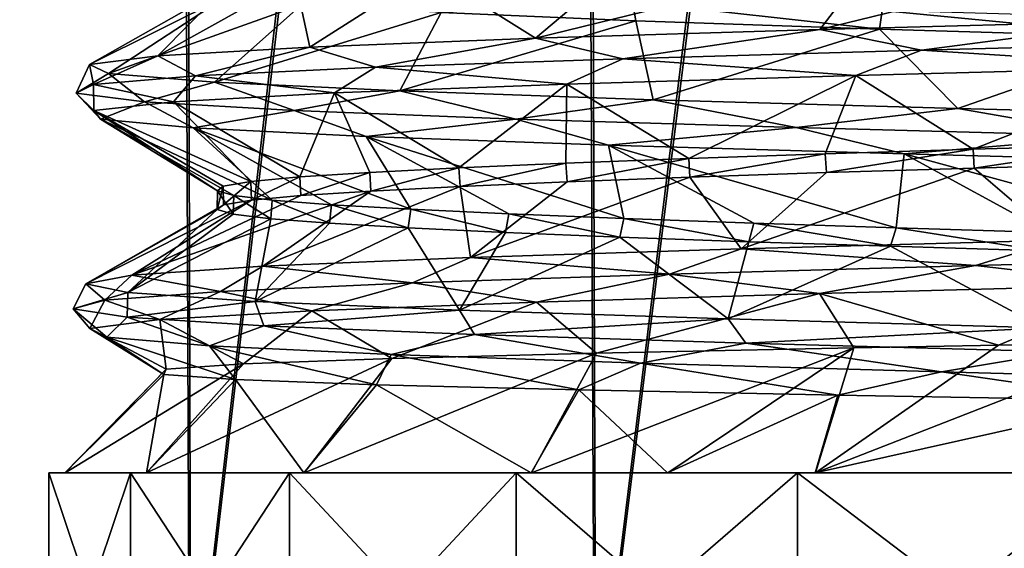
# Model space of a CAD drawing. Header units: millimetres. Extents: x -198 to 325, y 0 to 239.
# Tile 221 of 256: x 141.13 to 147.21, y 64.04 to 67.29. Entities that reach past the tile are written whole.
import ezdxf

# ---------------------------------------------------------------- set-up
doc = ezdxf.new("R2010")
doc.units = ezdxf.units.MM
doc.header["$LTSCALE"] = 65.185185
for name, color, linetype in [('656', 7, 'CONTINUOUS'), ('667', 7, 'CONTINUOUS'), ('670', 7, 'CONTINUOUS'), ('672', 7, 'CONTINUOUS'), ('676', 7, 'CONTINUOUS'), ('700', 7, 'CONTINUOUS'), ('701', 7, 'CONTINUOUS'), ('702', 7, 'CONTINUOUS')]:
    doc.layers.add(name, color=color, linetype=linetype)

msp = doc.modelspace()

# ---------------------------------------------------------------- linework, layer by layer
at = {"layer": '656', "color": 7, "linetype": 'CONTINUOUS', "true_color": 0xe0f2ff}
for points in [[(139.8884, 83.5, 11.0795), (139.944, 62.7, 11.13), (142.0988, 83.5, 12.7503), (139.8884, 83.5, 11.0795)], [(142.1342, 83.5, -12.7722), (139.9515, 62.7, -11.1367), (139.9192, 83.5, -11.1075), (142.1342, 83.5, -12.7722)], [(139.944, 62.7, 11.13), (142.1813, 62.7, 12.8011), (142.0988, 83.5, 12.7503), (139.944, 62.7, 11.13)], [(142.1899, 62.7, -12.8063), (139.9515, 62.7, -11.1367), (142.1342, 83.5, -12.7722), (142.1899, 62.7, -12.8063)], [(142.0988, 83.5, 12.7503), (142.1813, 62.7, 12.8011), (144.5788, 83.5, 13.9861), (142.0988, 83.5, 12.7503)], [(144.6176, 83.5, -14.0011), (142.1899, 62.7, -12.8063), (142.1342, 83.5, -12.7722), (144.6176, 83.5, -14.0011)], [(142.1813, 62.7, 12.8011), (144.68, 62.7001, 14.0249), (144.5788, 83.5, 13.9861), (142.1813, 62.7, 12.8011)], [(144.6878, 62.7001, -14.0279), (142.1899, 62.7, -12.8063), (144.6176, 83.5, -14.0011), (144.6878, 62.7001, -14.0279)], [(144.5788, 83.5, 13.9861), (144.68, 62.7001, 14.0249), (147.2438, 83.5, 14.7446), (144.5788, 83.5, 13.9861)], [(147.2846, 83.5, -14.7522), (144.6878, 62.7001, -14.0279), (144.6176, 83.5, -14.0011), (147.2846, 83.5, -14.7522)], [(144.68, 62.7001, 14.0249), (147.3255, 62.7004, 14.7596), (147.2438, 83.5, 14.7446), (144.68, 62.7001, 14.0249)], [(147.3302, 62.7003, -14.7605), (144.6878, 62.7001, -14.0279), (147.2846, 83.5, -14.7522), (147.3302, 62.7003, -14.7605)]]:
    msp.add_3dface(points, dxfattribs=at)
at = {"layer": '667', "color": 7, "linetype": 'CONTINUOUS', "true_color": 0xe0f2ff}
for points in [[(144.9341, 67.2866, -5.7323), (144.9144, 67.403, -5.7149), (143.7348, 67.3368, -4.3897), (144.9341, 67.2866, -5.7323)], [(146.4536, 67.3508, -6.7783), (144.9144, 67.403, -5.7149), (146.4378, 67.2357, -6.77), (146.4536, 67.3508, -6.7783)], [(146.4378, 67.2357, -6.77), (144.9144, 67.403, -5.7149), (144.9341, 67.2866, -5.7323), (146.4378, 67.2357, -6.77)], [(148.1765, 67.1838, -7.4295), (146.4536, 67.3508, -6.7783), (146.4378, 67.2357, -6.77), (148.1765, 67.1838, -7.4295)], [(148.1739, 67.2995, -7.4289), (146.4536, 67.3508, -6.7783), (148.1765, 67.1838, -7.4295), (148.1739, 67.2995, -7.4289)], [(146.1032, 66.466, 6.5831), (147.0151, 66.4944, 7.0436), (146.1099, 66.3506, 6.5871), (146.1032, 66.466, 6.5831)], [(146.1099, 66.3506, 6.5871), (147.0151, 66.4944, 7.0436), (147.0204, 66.379, 7.0459), (146.1099, 66.3506, 6.5871)], [(147.0151, 66.4944, 7.0436), (147.9802, 66.5229, 7.3785), (147.0204, 66.379, 7.0459), (147.0151, 66.4944, 7.0436)], [(147.0204, 66.379, 7.0459), (147.9802, 66.5229, 7.3785), (147.9838, 66.4074, 7.3795), (147.0204, 66.379, 7.0459)], [(144.5029, 66.4091, 5.3202), (145.2607, 66.4376, 6.0052), (144.5113, 66.2938, 5.3289), (144.5029, 66.4091, 5.3202)], [(144.5113, 66.2938, 5.3289), (145.2607, 66.4376, 6.0052), (145.2685, 66.3222, 6.0113), (144.5113, 66.2938, 5.3289)], [(145.2607, 66.4376, 6.0052), (146.1032, 66.466, 6.5831), (145.2685, 66.3222, 6.0113), (145.2607, 66.4376, 6.0052)], [(145.2685, 66.3222, 6.0113), (146.1032, 66.466, 6.5831), (146.1099, 66.3506, 6.5871), (145.2685, 66.3222, 6.0113)], [(143.2932, 66.3523, 3.6799), (143.8431, 66.3807, 4.5404), (143.3011, 66.2371, 3.6942), (143.2932, 66.3523, 3.6799)], [(143.3011, 66.2371, 3.6942), (143.8431, 66.3807, 4.5404), (143.8516, 66.2655, 4.5519), (143.3011, 66.2371, 3.6942)], [(143.8431, 66.3807, 4.5404), (144.5029, 66.4091, 5.3202), (143.8516, 66.2655, 4.5519), (143.8431, 66.3807, 4.5404)], [(143.8516, 66.2655, 4.5519), (144.5029, 66.4091, 5.3202), (144.5113, 66.2938, 5.3289), (143.8516, 66.2655, 4.5519)], [(142.5596, 66.2954, 1.7787), (142.8628, 66.3238, 2.7538), (142.5643, 66.1803, 1.7981), (142.5596, 66.2954, 1.7787)], [(142.5643, 66.1803, 1.7981), (142.8628, 66.3238, 2.7538), (142.8694, 66.2087, 2.7708), (142.5643, 66.1803, 1.7981)], [(142.8628, 66.3238, 2.7538), (143.2932, 66.3523, 3.6799), (142.8694, 66.2087, 2.7708), (142.8628, 66.3238, 2.7538)], [(142.8694, 66.2087, 2.7708), (143.2932, 66.3523, 3.6799), (143.3011, 66.2371, 3.6942), (142.8694, 66.2087, 2.7708)], [(142.3541, 66.2386, -0.2492), (142.389, 66.267, 0.7716), (142.3533, 66.1236, -0.2257), (142.3541, 66.2386, -0.2492)], [(142.3533, 66.1236, -0.2257), (142.389, 66.267, 0.7716), (142.3912, 66.152, 0.7932), (142.3533, 66.1236, -0.2257)], [(142.389, 66.267, 0.7716), (142.5596, 66.2954, 1.7787), (142.3912, 66.152, 0.7932), (142.389, 66.267, 0.7716)], [(142.3912, 66.152, 0.7932), (142.5596, 66.2954, 1.7787), (142.5643, 66.1803, 1.7981), (142.3912, 66.152, 0.7932)], [(142.4513, 66.0952, -1.2406), (142.3541, 66.2386, -0.2492), (142.3533, 66.1236, -0.2257), (142.4513, 66.0952, -1.2406)], [(142.4554, 66.2101, -1.2657), (142.3541, 66.2386, -0.2492), (142.4513, 66.0952, -1.2406), (142.4554, 66.2101, -1.2657)], [(142.6833, 66.0668, -2.2334), (142.4554, 66.2101, -1.2657), (142.4513, 66.0952, -1.2406), (142.6833, 66.0668, -2.2334)], [(142.6913, 66.1817, -2.2596), (142.4554, 66.2101, -1.2657), (142.6833, 66.0668, -2.2334), (142.6913, 66.1817, -2.2596)], [(143.0452, 66.0384, -3.1864), (142.6913, 66.1817, -2.2596), (142.6833, 66.0668, -2.2334), (143.0452, 66.0384, -3.1864)], [(143.0575, 66.1532, -3.2131), (142.6913, 66.1817, -2.2596), (143.0452, 66.0384, -3.1864), (143.0575, 66.1532, -3.2131)], [(143.5305, 66.0101, -4.0827), (143.0575, 66.1532, -3.2131), (143.0452, 66.0384, -3.1864), (143.5305, 66.0101, -4.0827)], [(143.5474, 66.1248, -4.1093), (143.0575, 66.1532, -3.2131), (143.5305, 66.0101, -4.0827), (143.5474, 66.1248, -4.1093)], [(144.1307, 65.9817, -4.9065), (143.5474, 66.1248, -4.1093), (143.5305, 66.0101, -4.0827), (144.1307, 65.9817, -4.9065)], [(144.1522, 66.0964, -4.9322), (143.5474, 66.1248, -4.1093), (144.1307, 65.9817, -4.9065), (144.1522, 66.0964, -4.9322)], [(144.8351, 65.9533, -5.6433), (144.1522, 66.0964, -4.9322), (144.1307, 65.9817, -4.9065), (144.8351, 65.9533, -5.6433)], [(144.8613, 66.068, -5.6671), (144.1522, 66.0964, -4.9322), (144.8351, 65.9533, -5.6433), (144.8613, 66.068, -5.6671)], [(145.6312, 65.9249, -6.2798), (144.8613, 66.068, -5.6671), (144.8351, 65.9533, -5.6433), (145.6312, 65.9249, -6.2798)], [(145.662, 66.0395, -6.3011), (144.8613, 66.068, -5.6671), (145.6312, 65.9249, -6.2798), (145.662, 66.0395, -6.3011)], [(146.5048, 65.8966, -6.8049), (145.662, 66.0395, -6.3011), (145.6312, 65.9249, -6.2798), (146.5048, 65.8966, -6.8049)], [(146.5401, 66.0111, -6.8229), (145.662, 66.0395, -6.3011), (146.5048, 65.8966, -6.8049), (146.5401, 66.0111, -6.8229)], [(147.4406, 65.8682, -7.2091), (146.5401, 66.0111, -6.8229), (146.5048, 65.8966, -6.8049), (147.4406, 65.8682, -7.2091)], [(147.4799, 65.9827, -7.223), (146.5401, 66.0111, -6.8229), (147.4406, 65.8682, -7.2091), (147.4799, 65.9827, -7.223)]]:
    msp.add_3dface(points, dxfattribs=at)
at = {"layer": '670', "color": 7, "linetype": 'CONTINUOUS', "true_color": 0xe0f2ff}
for points in [[(141.3147, 64.5, -1.0541), (141.8189, 64.5, -3.1011), (141.4139, 64.5, -1.0489), (141.3147, 64.5, -1.0541)], [(141.3147, 64.5, 1.0541), (141.3147, 64.5, -1.0541), (141.4139, 64.5, -1.0489), (141.3147, 64.5, 1.0541)], [(141.8189, 64.5, 3.1011), (141.3147, 64.5, 1.0541), (141.4141, 64.5, 1.0507), (141.8189, 64.5, 3.1011)], [(141.4141, 64.5, 1.0507), (141.3147, 64.5, 1.0541), (141.4139, 64.5, -1.0489), (141.4141, 64.5, 1.0507)], [(141.4139, 64.5, -1.0489), (141.8189, 64.5, -3.1011), (141.916, 64.5, -3.0774), (141.4139, 64.5, -1.0489)], [(141.9166, 64.5, 3.079), (141.8189, 64.5, 3.1011), (141.4141, 64.5, 1.0507), (141.9166, 64.5, 3.079)], [(141.8189, 64.5, -3.1011), (142.7982, 64.5, -4.9684), (141.916, 64.5, -3.0774), (141.8189, 64.5, -3.1011)], [(142.7982, 64.5, 4.9684), (141.8189, 64.5, 3.1011), (141.9166, 64.5, 3.079), (142.7982, 64.5, 4.9684)], [(141.916, 64.5, -3.0774), (142.7982, 64.5, -4.9684), (142.8877, 64.5, -4.9233), (141.916, 64.5, -3.0774)], [(142.8888, 64.5, 4.9249), (142.7982, 64.5, 4.9684), (141.9166, 64.5, 3.079), (142.8888, 64.5, 4.9249)], [(142.7982, 64.5, -4.9684), (144.1961, 64.5, -6.5474), (142.8877, 64.5, -4.9233), (142.7982, 64.5, -4.9684)], [(144.1961, 64.5, 6.5474), (142.7982, 64.5, 4.9684), (142.8888, 64.5, 4.9249), (144.1961, 64.5, 6.5474)], [(142.8877, 64.5, -4.9233), (144.1961, 64.5, -6.5474), (144.2898, 64.5, -6.4973), (142.8877, 64.5, -4.9233)], [(144.2916, 64.5, 6.499), (144.1961, 64.5, 6.5474), (142.8888, 64.5, 4.9249), (144.2916, 64.5, 6.499)], [(144.1961, 64.5, -6.5474), (145.9317, 64.5, -7.7464), (145.1304, 64.5, -7.1471), (144.1961, 64.5, -6.5474)], [(144.2898, 64.5, -6.4973), (144.1961, 64.5, -6.5474), (145.1304, 64.5, -7.1471), (144.2898, 64.5, -6.4973)], [(145.9317, 64.5, 7.7464), (144.1961, 64.5, 6.5474), (145.1325, 64.5, 7.1485), (145.9317, 64.5, 7.7464)], [(145.1325, 64.5, 7.1485), (144.1961, 64.5, 6.5474), (144.2916, 64.5, 6.499), (145.1325, 64.5, 7.1485)], [(145.1304, 64.5, -7.1471), (145.9317, 64.5, -7.7464), (146.0407, 64.5, -7.6906), (145.1304, 64.5, -7.1471)], [(146.0429, 64.5, 7.6918), (145.9317, 64.5, 7.7464), (145.1325, 64.5, 7.1485), (146.0429, 64.5, 7.6918)], [(145.9317, 64.5, -7.7464), (147.9041, 64.5, -8.4952), (146.0407, 64.5, -7.6906), (145.9317, 64.5, -7.7464)], [(147.9041, 64.5, 8.4952), (145.9317, 64.5, 7.7464), (146.0429, 64.5, 7.6918), (147.9041, 64.5, 8.4952)], [(146.0407, 64.5, -7.6906), (147.9041, 64.5, -8.4952), (148.0008, 64.5, -8.4153), (146.0407, 64.5, -7.6906)], [(148.0022, 64.5, 8.4156), (147.9041, 64.5, 8.4952), (146.0429, 64.5, 7.6918), (148.0022, 64.5, 8.4156)]]:
    msp.add_3dface(points, dxfattribs=at)
at = {"layer": '672', "color": 7, "linetype": 'CONTINUOUS', "true_color": 0xe0f2ff}
for points in [[(141.3147, 64.5, -1.0541), (141.3147, 64.5, 1.0541), (141.3138, 63, -1.0547), (141.3147, 64.5, -1.0541)], [(141.8186, 63, -3.1028), (141.3147, 64.5, -1.0541), (141.3138, 63, -1.0547), (141.8186, 63, -3.1028)], [(141.3147, 64.5, 1.0541), (141.8189, 64.5, 3.1011), (141.3138, 63, 1.0547), (141.3147, 64.5, 1.0541)], [(141.3138, 63, -1.0547), (141.3147, 64.5, 1.0541), (141.3138, 63, 1.0547), (141.3138, 63, -1.0547)], [(141.3138, 63, 1.0547), (141.8189, 64.5, 3.1011), (141.8186, 63, 3.1028), (141.3138, 63, 1.0547)], [(141.8189, 64.5, -3.1011), (141.3147, 64.5, -1.0541), (141.8186, 63, -3.1028), (141.8189, 64.5, -3.1011)], [(142.7989, 63, -4.9706), (141.8189, 64.5, -3.1011), (141.8186, 63, -3.1028), (142.7989, 63, -4.9706)], [(141.8189, 64.5, 3.1011), (142.7982, 64.5, 4.9684), (141.8186, 63, 3.1028), (141.8189, 64.5, 3.1011)], [(141.8186, 63, 3.1028), (142.7982, 64.5, 4.9684), (142.7989, 63, 4.9706), (141.8186, 63, 3.1028)], [(142.7982, 64.5, -4.9684), (141.8189, 64.5, -3.1011), (142.7989, 63, -4.9706), (142.7982, 64.5, -4.9684)], [(144.1961, 64.5, -6.5474), (142.7982, 64.5, -4.9684), (144.1977, 63, -6.5495), (144.1961, 64.5, -6.5474)], [(144.1977, 63, -6.5495), (142.7982, 64.5, -4.9684), (142.7989, 63, -4.9706), (144.1977, 63, -6.5495)], [(142.7982, 64.5, 4.9684), (144.1961, 64.5, 6.5474), (142.7989, 63, 4.9706), (142.7982, 64.5, 4.9684)], [(142.7989, 63, 4.9706), (144.1961, 64.5, 6.5474), (144.1977, 63, 6.5495), (142.7989, 63, 4.9706)], [(145.9317, 64.5, -7.7464), (144.1961, 64.5, -6.5474), (145.9337, 63, -7.7477), (145.9317, 64.5, -7.7464)], [(145.9337, 63, -7.7477), (144.1961, 64.5, -6.5474), (144.1977, 63, -6.5495), (145.9337, 63, -7.7477)], [(144.1961, 64.5, 6.5474), (145.9317, 64.5, 7.7464), (144.1977, 63, 6.5495), (144.1961, 64.5, 6.5474)], [(144.1977, 63, 6.5495), (145.9317, 64.5, 7.7464), (145.9337, 63, 7.7477), (144.1977, 63, 6.5495)], [(147.9041, 64.5, -8.4952), (145.9317, 64.5, -7.7464), (147.906, 63, -8.4957), (147.9041, 64.5, -8.4952)], [(147.906, 63, -8.4957), (145.9317, 64.5, -7.7464), (145.9337, 63, -7.7477), (147.906, 63, -8.4957)], [(145.9317, 64.5, 7.7464), (147.9041, 64.5, 8.4952), (145.9337, 63, 7.7477), (145.9317, 64.5, 7.7464)], [(145.9337, 63, 7.7477), (147.9041, 64.5, 8.4952), (147.906, 63, 8.4957), (145.9337, 63, 7.7477)]]:
    msp.add_3dface(points, dxfattribs=at)
at = {"layer": '676', "color": 7, "linetype": 'CONTINUOUS', "true_color": 0xe0f2ff}
for points in [[(148.0022, 64.5, 8.4156), (146.0429, 64.5, 7.6918), (148.1023, 65.3037, 7.6128), (148.0022, 64.5, 8.4156)], [(148.1023, 65.3037, 7.6128), (146.0429, 64.5, 7.6918), (147.1704, 65.287, 7.3356), (148.1023, 65.3037, 7.6128)], [(147.1704, 65.287, 7.3356), (146.0429, 64.5, 7.6918), (146.2786, 65.2703, 6.9449), (147.1704, 65.287, 7.3356)], [(144.2916, 64.5, 6.499), (142.8888, 64.5, 4.9249), (144.6916, 65.2375, 5.8669), (144.2916, 64.5, 6.499)], [(144.6916, 65.2375, 5.8669), (142.8888, 64.5, 4.9249), (143.4294, 65.2053, 4.465), (144.6916, 65.2375, 5.8669)], [(145.1325, 64.5, 7.1485), (144.2916, 64.5, 6.499), (146.2786, 65.2703, 6.9449), (145.1325, 64.5, 7.1485)], [(146.2786, 65.2703, 6.9449), (144.2916, 64.5, 6.499), (144.6916, 65.2375, 5.8669), (146.2786, 65.2703, 6.9449)], [(146.0429, 64.5, 7.6918), (145.1325, 64.5, 7.1485), (146.2786, 65.2703, 6.9449), (146.0429, 64.5, 7.6918)], [(141.9166, 64.5, 3.079), (141.4141, 64.5, 1.0507), (142.5157, 65.1725, 2.7601), (141.9166, 64.5, 3.079)], [(142.5157, 65.1725, 2.7601), (141.4141, 64.5, 1.0507), (142.0385, 65.1396, 0.8787), (142.5157, 65.1725, 2.7601)], [(142.8888, 64.5, 4.9249), (141.9166, 64.5, 3.079), (143.4294, 65.2053, 4.465), (142.8888, 64.5, 4.9249)], [(143.4294, 65.2053, 4.465), (141.9166, 64.5, 3.079), (142.5157, 65.1725, 2.7601), (143.4294, 65.2053, 4.465)], [(141.4141, 64.5, 1.0507), (141.4139, 64.5, -1.0489), (142.0385, 65.1396, 0.8787), (141.4141, 64.5, 1.0507)], [(142.0385, 65.1396, 0.8787), (141.4139, 64.5, -1.0489), (142.0244, 65.1074, -1.0312), (142.0385, 65.1396, 0.8787)], [(141.4139, 64.5, -1.0489), (141.916, 64.5, -3.0774), (142.0244, 65.1074, -1.0312), (141.4139, 64.5, -1.0489)], [(142.0244, 65.1074, -1.0312), (141.916, 64.5, -3.0774), (142.4666, 65.0751, -2.9055), (142.0244, 65.1074, -1.0312)], [(141.916, 64.5, -3.0774), (142.8877, 64.5, -4.9233), (142.4666, 65.0751, -2.9055), (141.916, 64.5, -3.0774)], [(142.4666, 65.0751, -2.9055), (142.8877, 64.5, -4.9233), (143.3349, 65.0431, -4.614), (142.4666, 65.0751, -2.9055)], [(142.8877, 64.5, -4.9233), (144.2898, 64.5, -6.4973), (143.3349, 65.0431, -4.614), (142.8877, 64.5, -4.9233)], [(143.3349, 65.0431, -4.614), (144.2898, 64.5, -6.4973), (144.5832, 65.0111, -6.0738), (143.3349, 65.0431, -4.614)], [(144.2898, 64.5, -6.4973), (145.1304, 64.5, -7.1471), (144.5832, 65.0111, -6.0738), (144.2898, 64.5, -6.4973)], [(144.5832, 65.0111, -6.0738), (145.1304, 64.5, -7.1471), (146.1803, 64.9785, -7.2232), (144.5832, 65.0111, -6.0738)], [(145.1304, 64.5, -7.1471), (146.0407, 64.5, -7.6906), (146.1803, 64.9785, -7.2232), (145.1304, 64.5, -7.1471)], [(146.1803, 64.9785, -7.2232), (146.0407, 64.5, -7.6906), (148.0397, 64.9454, -7.9664), (146.1803, 64.9785, -7.2232)], [(146.0407, 64.5, -7.6906), (148.0008, 64.5, -8.4153), (148.0397, 64.9454, -7.9664), (146.0407, 64.5, -7.6906)]]:
    msp.add_3dface(points, dxfattribs=at)
at = {"layer": '700', "color": 7, "linetype": 'CONTINUOUS', "true_color": 0xe0f2ff}
for points in [[(146.4242, 67.6976, 6.7628), (148.1878, 67.7502, 7.4323), (146.0703, 67.2323, 7.4886), (146.4242, 67.6976, 6.7628)], [(146.0703, 67.2323, 7.4886), (148.1878, 67.7502, 7.4323), (148.0778, 67.2864, 8.2357), (146.0703, 67.2323, 7.4886)], [(144.8697, 67.6447, 5.6748), (146.4242, 67.6976, 6.7628), (144.3149, 67.1783, 6.2611), (144.8697, 67.6447, 5.6748)], [(144.3149, 67.1783, 6.2611), (146.4242, 67.6976, 6.7628), (146.0703, 67.2323, 7.4886), (144.3149, 67.1783, 6.2611)], [(142.8326, 67.5428, 2.6742), (143.6574, 67.5931, 4.2771), (142.9242, 67.1242, 4.6319), (142.8326, 67.5428, 2.6742)], [(142.9242, 67.1242, 4.6319), (143.6574, 67.5931, 4.2771), (144.3149, 67.1783, 6.2611), (142.9242, 67.1242, 4.6319)], [(143.6574, 67.5931, 4.2771), (144.8697, 67.6447, 5.6748), (144.3149, 67.1783, 6.2611), (143.6574, 67.5931, 4.2771)], [(142.4027, 67.4918, 0.8963), (142.8326, 67.5428, 2.6742), (141.9874, 67.0702, 2.7055), (142.4027, 67.4918, 0.8963)], [(141.9874, 67.0702, 2.7055), (142.8326, 67.5428, 2.6742), (142.9242, 67.1242, 4.6319), (141.9874, 67.0702, 2.7055)], [(142.4127, 67.4396, -0.9772), (142.4027, 67.4918, 0.8963), (141.5647, 67.0162, 0.6056), (142.4127, 67.4396, -0.9772)], [(141.5647, 67.0162, 0.6056), (142.4027, 67.4918, 0.8963), (141.9874, 67.0702, 2.7055), (141.5647, 67.0162, 0.6056)], [(141.6831, 66.9621, -1.5332), (142.4127, 67.4396, -0.9772), (141.5647, 67.0162, 0.6056), (141.6831, 66.9621, -1.5332)], [(142.8748, 67.3876, -2.7845), (142.4127, 67.4396, -0.9772), (141.6831, 66.9621, -1.5332), (142.8748, 67.3876, -2.7845)], [(142.3351, 66.9081, -3.5736), (142.8748, 67.3876, -2.7845), (141.6831, 66.9621, -1.5332), (142.3351, 66.9081, -3.5736)], [(143.7348, 67.3368, -4.3897), (142.8748, 67.3876, -2.7845), (142.3351, 66.9081, -3.5736), (143.7348, 67.3368, -4.3897)], [(143.4788, 66.854, -5.3847), (143.7348, 67.3368, -4.3897), (142.3351, 66.9081, -3.5736), (143.4788, 66.854, -5.3847)], [(144.9341, 67.2866, -5.7323), (143.7348, 67.3368, -4.3897), (143.4788, 66.854, -5.3847), (144.9341, 67.2866, -5.7323)], [(145.0408, 66.8, -6.8504), (144.9341, 67.2866, -5.7323), (143.4788, 66.854, -5.3847), (145.0408, 66.8, -6.8504)], [(146.4378, 67.2357, -6.77), (144.9341, 67.2866, -5.7323), (145.0408, 66.8, -6.8504), (146.4378, 67.2357, -6.77)], [(146.921, 66.7459, -7.8767), (146.4378, 67.2357, -6.77), (145.0408, 66.8, -6.8504), (146.921, 66.7459, -7.8767)], [(148.1765, 67.1838, -7.4295), (146.4378, 67.2357, -6.77), (146.921, 66.7459, -7.8767), (148.1765, 67.1838, -7.4295)], [(148.9988, 66.6919, -8.3976), (148.1765, 67.1838, -7.4295), (146.921, 66.7459, -7.8767), (148.9988, 66.6919, -8.3976)], [(146.1099, 66.3506, 6.5871), (147.0204, 66.379, 7.0459), (145.5851, 65.8813, 7.2132), (146.1099, 66.3506, 6.5871)], [(145.5851, 65.8813, 7.2132), (147.0204, 66.379, 7.0459), (147.539, 65.9353, 8.091), (145.5851, 65.8813, 7.2132)], [(147.0204, 66.379, 7.0459), (147.9838, 66.4074, 7.3795), (147.539, 65.9353, 8.091), (147.0204, 66.379, 7.0459)], [(144.5113, 66.2938, 5.3289), (145.2685, 66.3222, 6.0113), (143.9144, 65.8272, 5.8726), (144.5113, 66.2938, 5.3289)], [(143.9144, 65.8272, 5.8726), (145.2685, 66.3222, 6.0113), (145.5851, 65.8813, 7.2132), (143.9144, 65.8272, 5.8726)], [(145.2685, 66.3222, 6.0113), (146.1099, 66.3506, 6.5871), (145.5851, 65.8813, 7.2132), (145.2685, 66.3222, 6.0113)], [(143.3011, 66.2371, 3.6942), (143.8516, 66.2655, 4.5519), (142.6342, 65.7732, 4.1552), (143.3011, 66.2371, 3.6942)], [(142.6342, 65.7732, 4.1552), (143.8516, 66.2655, 4.5519), (143.9144, 65.8272, 5.8726), (142.6342, 65.7732, 4.1552)], [(143.8516, 66.2655, 4.5519), (144.5113, 66.2938, 5.3289), (143.9144, 65.8272, 5.8726), (143.8516, 66.2655, 4.5519)], [(142.8694, 66.2087, 2.7708), (143.3011, 66.2371, 3.6942), (141.8264, 65.7192, 2.1713), (142.8694, 66.2087, 2.7708)], [(141.8264, 65.7192, 2.1713), (143.3011, 66.2371, 3.6942), (142.6342, 65.7732, 4.1552), (141.8264, 65.7192, 2.1713)], [(142.5643, 66.1803, 1.7981), (142.8694, 66.2087, 2.7708), (141.8264, 65.7192, 2.1713), (142.5643, 66.1803, 1.7981)], [(142.3912, 66.152, 0.7932), (142.5643, 66.1803, 1.7981), (141.5431, 65.6651, 0.0481), (142.3912, 66.152, 0.7932)], [(141.5431, 65.6651, 0.0481), (142.5643, 66.1803, 1.7981), (141.8264, 65.7192, 2.1713), (141.5431, 65.6651, 0.0481)], [(142.3533, 66.1236, -0.2257), (142.3912, 66.152, 0.7932), (141.5431, 65.6651, 0.0481), (142.3533, 66.1236, -0.2257)], [(141.8023, 65.6111, -2.0782), (142.3533, 66.1236, -0.2257), (141.5431, 65.6651, 0.0481), (141.8023, 65.6111, -2.0782)], [(142.4513, 66.0952, -1.2406), (142.3533, 66.1236, -0.2257), (141.8023, 65.6111, -2.0782), (142.4513, 66.0952, -1.2406)], [(142.6833, 66.0668, -2.2334), (142.4513, 66.0952, -1.2406), (141.8023, 65.6111, -2.0782), (142.6833, 66.0668, -2.2334)], [(142.5874, 65.557, -4.0712), (142.6833, 66.0668, -2.2334), (141.8023, 65.6111, -2.0782), (142.5874, 65.557, -4.0712)], [(143.0452, 66.0384, -3.1864), (142.6833, 66.0668, -2.2334), (142.5874, 65.557, -4.0712), (143.0452, 66.0384, -3.1864)], [(143.5305, 66.0101, -4.0827), (143.0452, 66.0384, -3.1864), (142.5874, 65.557, -4.0712), (143.5305, 66.0101, -4.0827)], [(143.848, 65.503, -5.803), (143.5305, 66.0101, -4.0827), (142.5874, 65.557, -4.0712), (143.848, 65.503, -5.803)], [(144.1307, 65.9817, -4.9065), (143.5305, 66.0101, -4.0827), (143.848, 65.503, -5.803), (144.1307, 65.9817, -4.9065)], [(144.8351, 65.9533, -5.6433), (144.1307, 65.9817, -4.9065), (143.848, 65.503, -5.803), (144.8351, 65.9533, -5.6433)], [(145.5033, 65.4489, -7.1625), (144.8351, 65.9533, -5.6433), (143.848, 65.503, -5.803), (145.5033, 65.4489, -7.1625)], [(145.6312, 65.9249, -6.2798), (144.8351, 65.9533, -5.6433), (145.5033, 65.4489, -7.1625), (145.6312, 65.9249, -6.2798)], [(146.5048, 65.8966, -6.8049), (145.6312, 65.9249, -6.2798), (145.5033, 65.4489, -7.1625), (146.5048, 65.8966, -6.8049)], [(147.4471, 65.3949, -8.0625), (146.5048, 65.8966, -6.8049), (145.5033, 65.4489, -7.1625), (147.4471, 65.3949, -8.0625)], [(147.4406, 65.8682, -7.2091), (146.5048, 65.8966, -6.8049), (147.4471, 65.3949, -8.0625), (147.4406, 65.8682, -7.2091)]]:
    msp.add_3dface(points, dxfattribs=at)
at = {"layer": '701', "color": 7, "linetype": 'CONTINUOUS', "true_color": 0xe0f2ff}
for points in [[(146.0703, 67.2323, 7.4886), (148.0778, 67.2864, 8.2357), (146.6973, 67.1059, 7.8762), (146.0703, 67.2323, 7.4886)], [(148.0778, 67.2864, 8.2357), (148.7457, 67.1591, 8.448), (146.6973, 67.1059, 7.8762), (148.0778, 67.2864, 8.2357)], [(144.3149, 67.1783, 6.2611), (146.0703, 67.2323, 7.4886), (144.8537, 67.0528, 6.816), (144.3149, 67.1783, 6.2611)], [(146.0703, 67.2323, 7.4886), (146.6973, 67.1059, 7.8762), (144.8537, 67.0528, 6.816), (146.0703, 67.2323, 7.4886)], [(142.9242, 67.1242, 4.6319), (144.3149, 67.1783, 6.2611), (143.3292, 66.9997, 5.3332), (142.9242, 67.1242, 4.6319)], [(144.3149, 67.1783, 6.2611), (144.8537, 67.0528, 6.816), (143.3292, 66.9997, 5.3332), (144.3149, 67.1783, 6.2611)], [(141.9874, 67.0702, 2.7055), (142.9242, 67.1242, 4.6319), (142.2184, 66.9466, 3.5197), (141.9874, 67.0702, 2.7055)], [(142.9242, 67.1242, 4.6319), (143.3292, 66.9997, 5.3332), (142.2184, 66.9466, 3.5197), (142.9242, 67.1242, 4.6319)], [(146.6973, 67.1059, 7.8762), (146.2906, 66.9491, 7.6001), (144.8537, 67.0528, 6.816), (146.6973, 67.1059, 7.8762)], [(148.307, 67.0028, 8.2859), (146.2906, 66.9491, 7.6001), (146.6973, 67.1059, 7.8762), (148.307, 67.0028, 8.2859)], [(148.7457, 67.1591, 8.448), (148.307, 67.0028, 8.2859), (146.6973, 67.1059, 7.8762), (148.7457, 67.1591, 8.448)], [(141.5647, 67.0162, 0.6056), (141.9874, 67.0702, 2.7055), (141.59, 66.8934, 1.488), (141.5647, 67.0162, 0.6056)], [(141.9874, 67.0702, 2.7055), (142.2184, 66.9466, 3.5197), (141.59, 66.8934, 1.488), (141.9874, 67.0702, 2.7055)], [(144.8537, 67.0528, 6.816), (144.5095, 66.8953, 6.4324), (143.3292, 66.9997, 5.3332), (144.8537, 67.0528, 6.816)], [(146.2906, 66.9491, 7.6001), (144.5095, 66.8953, 6.4324), (144.8537, 67.0528, 6.816), (146.2906, 66.9491, 7.6001)], [(141.6831, 66.9621, -1.5332), (141.5647, 67.0162, 0.6056), (141.4831, 66.8403, -0.636), (141.6831, 66.9621, -1.5332)], [(141.5647, 67.0162, 0.6056), (141.59, 66.8934, 1.488), (141.4831, 66.8403, -0.636), (141.5647, 67.0162, 0.6056)], [(143.3292, 66.9997, 5.3332), (143.0766, 66.8416, 4.8567), (142.2184, 66.9466, 3.5197), (143.3292, 66.9997, 5.3332)], [(144.5095, 66.8953, 6.4324), (143.0766, 66.8416, 4.8567), (143.3292, 66.9997, 5.3332), (144.5095, 66.8953, 6.4324)], [(141.6831, 66.9621, -1.5332), (141.4831, 66.8403, -0.636), (141.9043, 66.7872, -2.7206), (141.6831, 66.9621, -1.5332)], [(142.2184, 66.9466, 3.5197), (142.0827, 66.7879, 2.973), (141.59, 66.8934, 1.488), (142.2184, 66.9466, 3.5197)], [(142.3351, 66.9081, -3.5736), (141.6831, 66.9621, -1.5332), (141.9043, 66.7872, -2.7206), (142.3351, 66.9081, -3.5736)], [(143.0766, 66.8416, 4.8567), (142.0827, 66.7879, 2.973), (142.2184, 66.9466, 3.5197), (143.0766, 66.8416, 4.8567)], [(141.59, 66.8934, 1.488), (141.5911, 66.7341, 0.9007), (141.4831, 66.8403, -0.636), (141.59, 66.8934, 1.488)], [(142.0827, 66.7879, 2.973), (141.5911, 66.7341, 0.9007), (141.59, 66.8934, 1.488), (142.0827, 66.7879, 2.973)], [(142.3351, 66.9081, -3.5736), (141.9043, 66.7872, -2.7206), (142.8275, 66.7341, -4.6365), (142.3351, 66.9081, -3.5736)], [(143.4788, 66.854, -5.3847), (142.3351, 66.9081, -3.5736), (142.8275, 66.7341, -4.6365), (143.4788, 66.854, -5.3847)], [(141.5911, 66.7341, 0.9007), (141.6327, 66.6804, -1.2287), (141.4831, 66.8403, -0.636), (141.5911, 66.7341, 0.9007)], [(141.4831, 66.8403, -0.636), (141.6327, 66.6804, -1.2287), (141.9043, 66.7872, -2.7206), (141.4831, 66.8403, -0.636)], [(143.4788, 66.854, -5.3847), (142.8275, 66.7341, -4.6365), (144.1954, 66.6809, -6.2649), (143.4788, 66.854, -5.3847)], [(145.0408, 66.8, -6.8504), (143.4788, 66.854, -5.3847), (144.1954, 66.6809, -6.2649), (145.0408, 66.8, -6.8504)], [(145.0408, 66.8, -6.8504), (144.1954, 66.6809, -6.2649), (145.9232, 66.6278, -7.5048), (145.0408, 66.8, -6.8504)], [(146.921, 66.7459, -7.8767), (145.0408, 66.8, -6.8504), (145.9232, 66.6278, -7.5048), (146.921, 66.7459, -7.8767)], [(141.6327, 66.6804, -1.2287), (142.205, 66.6267, -3.2801), (141.9043, 66.7872, -2.7206), (141.6327, 66.6804, -1.2287)], [(141.9043, 66.7872, -2.7206), (142.205, 66.6267, -3.2801), (142.8275, 66.7341, -4.6365), (141.9043, 66.7872, -2.7206)], [(146.921, 66.7459, -7.8767), (145.9232, 66.6278, -7.5048), (147.9038, 66.5747, -8.2794), (146.921, 66.7459, -7.8767)], [(148.9988, 66.6919, -8.3976), (146.921, 66.7459, -7.8767), (147.9038, 66.5747, -8.2794), (148.9988, 66.6919, -8.3976)], [(142.205, 66.6267, -3.2801), (143.2716, 66.573, -5.1236), (142.8275, 66.7341, -4.6365), (142.205, 66.6267, -3.2801)], [(142.8275, 66.7341, -4.6365), (143.2716, 66.573, -5.1236), (144.1954, 66.6809, -6.2649), (142.8275, 66.7341, -4.6365)], [(143.2716, 66.573, -5.1236), (144.765, 66.5192, -6.642), (144.1954, 66.6809, -6.2649), (143.2716, 66.573, -5.1236)], [(144.1954, 66.6809, -6.2649), (144.765, 66.5192, -6.642), (145.9232, 66.6278, -7.5048), (144.1954, 66.6809, -6.2649)], [(144.765, 66.5192, -6.642), (146.5904, 66.4655, -7.7393), (145.9232, 66.6278, -7.5048), (144.765, 66.5192, -6.642)], [(145.9232, 66.6278, -7.5048), (146.5904, 66.4655, -7.7393), (147.9038, 66.5747, -8.2794), (145.9232, 66.6278, -7.5048)], [(146.5904, 66.4655, -7.7393), (148.6321, 66.4118, -8.3457), (147.9038, 66.5747, -8.2794), (146.5904, 66.4655, -7.7393)], [(145.5851, 65.8813, 7.2132), (147.539, 65.9353, 8.091), (147.0291, 65.7778, 8.0072), (145.5851, 65.8813, 7.2132)], [(147.539, 65.9353, 8.091), (149.0995, 65.8309, 8.493), (147.0291, 65.7778, 8.0072), (147.539, 65.9353, 8.091)], [(142.6342, 65.7732, 4.1552), (143.9144, 65.8272, 5.8726), (143.5577, 65.6716, 5.6071), (142.6342, 65.7732, 4.1552)], [(143.9144, 65.8272, 5.8726), (145.1428, 65.7247, 7.0249), (143.5577, 65.6716, 5.6071), (143.9144, 65.8272, 5.8726)], [(143.9144, 65.8272, 5.8726), (145.5851, 65.8813, 7.2132), (145.1428, 65.7247, 7.0249), (143.9144, 65.8272, 5.8726)], [(145.5851, 65.8813, 7.2132), (147.0291, 65.7778, 8.0072), (145.1428, 65.7247, 7.0249), (145.5851, 65.8813, 7.2132)], [(149.0995, 65.8309, 8.493), (148.0634, 65.6595, 8.2323), (147.0291, 65.7778, 8.0072), (149.0995, 65.8309, 8.493)], [(141.8264, 65.7192, 2.1713), (142.6342, 65.7732, 4.1552), (142.3721, 65.6184, 3.8416), (141.8264, 65.7192, 2.1713)], [(142.6342, 65.7732, 4.1552), (143.5577, 65.6716, 5.6071), (142.3721, 65.6184, 3.8416), (142.6342, 65.7732, 4.1552)], [(147.0291, 65.7778, 8.0072), (146.0681, 65.6058, 7.4875), (145.1428, 65.7247, 7.0249), (147.0291, 65.7778, 8.0072)], [(148.0634, 65.6595, 8.2323), (146.0681, 65.6058, 7.4875), (147.0291, 65.7778, 8.0072), (148.0634, 65.6595, 8.2323)], [(141.5431, 65.6651, 0.0481), (141.8264, 65.7192, 2.1713), (141.6595, 65.5653, 1.8378), (141.5431, 65.6651, 0.0481)], [(141.8264, 65.7192, 2.1713), (142.3721, 65.6184, 3.8416), (141.6595, 65.5653, 1.8378), (141.8264, 65.7192, 2.1713)], [(145.1428, 65.7247, 7.0249), (144.3222, 65.5521, 6.2677), (143.5577, 65.6716, 5.6071), (145.1428, 65.7247, 7.0249)], [(146.0681, 65.6058, 7.4875), (144.3222, 65.5521, 6.2677), (145.1428, 65.7247, 7.0249), (146.0681, 65.6058, 7.4875)], [(141.8023, 65.6111, -2.0782), (141.5431, 65.6651, 0.0481), (141.464, 65.5122, -0.2799), (141.8023, 65.6111, -2.0782)], [(141.5431, 65.6651, 0.0481), (141.6595, 65.5653, 1.8378), (141.464, 65.5122, -0.2799), (141.5431, 65.6651, 0.0481)], [(143.5577, 65.6716, 5.6071), (142.9364, 65.4983, 4.6505), (142.3721, 65.6184, 3.8416), (143.5577, 65.6716, 5.6071)], [(144.3222, 65.5521, 6.2677), (142.9364, 65.4983, 4.6505), (143.5577, 65.6716, 5.6071), (144.3222, 65.5521, 6.2677)], [(141.8023, 65.6111, -2.0782), (141.464, 65.5122, -0.2799), (141.7978, 65.4591, -2.3802), (141.8023, 65.6111, -2.0782)], [(142.3721, 65.6184, 3.8416), (141.9985, 65.4446, 2.7383), (141.6595, 65.5653, 1.8378), (142.3721, 65.6184, 3.8416)], [(142.5874, 65.557, -4.0712), (141.8023, 65.6111, -2.0782), (141.7978, 65.4591, -2.3802), (142.5874, 65.557, -4.0712)], [(142.9364, 65.4983, 4.6505), (141.9985, 65.4446, 2.7383), (142.3721, 65.6184, 3.8416), (142.9364, 65.4983, 4.6505)], [(141.6595, 65.5653, 1.8378), (141.5682, 65.3909, 0.6524), (141.464, 65.5122, -0.2799), (141.6595, 65.5653, 1.8378)], [(141.9985, 65.4446, 2.7383), (141.5682, 65.3909, 0.6524), (141.6595, 65.5653, 1.8378), (141.9985, 65.4446, 2.7383)], [(142.5874, 65.557, -4.0712), (141.7978, 65.4591, -2.3802), (142.6401, 65.4059, -4.3329), (142.5874, 65.557, -4.0712)], [(143.848, 65.503, -5.803), (142.5874, 65.557, -4.0712), (142.6401, 65.4059, -4.3329), (143.848, 65.503, -5.803)], [(141.5682, 65.3909, 0.6524), (141.6725, 65.3371, -1.4748), (141.464, 65.5122, -0.2799), (141.5682, 65.3909, 0.6524)], [(141.464, 65.5122, -0.2799), (141.6725, 65.3371, -1.4748), (141.7978, 65.4591, -2.3802), (141.464, 65.5122, -0.2799)], [(143.848, 65.503, -5.803), (142.6401, 65.4059, -4.3329), (143.9388, 65.3528, -6.017), (143.848, 65.503, -5.803)], [(145.5033, 65.4489, -7.1625), (143.848, 65.503, -5.803), (143.9388, 65.3528, -6.017), (145.5033, 65.4489, -7.1625)], [(141.6725, 65.3371, -1.4748), (142.3051, 65.2834, -3.5085), (141.7978, 65.4591, -2.3802), (141.6725, 65.3371, -1.4748)], [(141.7978, 65.4591, -2.3802), (142.3051, 65.2834, -3.5085), (142.6401, 65.4059, -4.3329), (141.7978, 65.4591, -2.3802)], [(142.3051, 65.2834, -3.5085), (143.4256, 65.2297, -5.3197), (142.6401, 65.4059, -4.3329), (142.3051, 65.2834, -3.5085)], [(142.6401, 65.4059, -4.3329), (143.4256, 65.2297, -5.3197), (143.9388, 65.3528, -6.017), (142.6401, 65.4059, -4.3329)], [(145.5033, 65.4489, -7.1625), (143.9388, 65.3528, -6.017), (145.6134, 65.2997, -7.328), (145.5033, 65.4489, -7.1625)], [(147.4471, 65.3949, -8.0625), (145.5033, 65.4489, -7.1625), (145.6134, 65.2997, -7.328), (147.4471, 65.3949, -8.0625)], [(143.4256, 65.2297, -5.3197), (144.9631, 65.1759, -6.7935), (143.9388, 65.3528, -6.017), (143.4256, 65.2297, -5.3197)], [(143.9388, 65.3528, -6.017), (144.9631, 65.1759, -6.7935), (145.6134, 65.2997, -7.328), (143.9388, 65.3528, -6.017)], [(147.4471, 65.3949, -8.0625), (145.6134, 65.2997, -7.328), (147.5599, 65.2466, -8.1846), (147.4471, 65.3949, -8.0625)], [(144.9631, 65.1759, -6.7935), (146.8201, 65.1222, -7.8364), (145.6134, 65.2997, -7.328), (144.9631, 65.1759, -6.7935)], [(145.6134, 65.2997, -7.328), (146.8201, 65.1222, -7.8364), (147.5599, 65.2466, -8.1846), (145.6134, 65.2997, -7.328)], [(146.8201, 65.1222, -7.8364), (148.8787, 65.0685, -8.3824), (147.5599, 65.2466, -8.1846), (146.8201, 65.1222, -7.8364)]]:
    msp.add_3dface(points, dxfattribs=at)
at = {"layer": '702', "color": 7, "linetype": 'CONTINUOUS', "true_color": 0xe0f2ff}
for points in [[(147.0151, 66.4944, 7.0436), (146.2906, 66.9491, 7.6001), (148.307, 67.0028, 8.2859), (147.0151, 66.4944, 7.0436)], [(147.9802, 66.5229, 7.3785), (147.0151, 66.4944, 7.0436), (148.307, 67.0028, 8.2859), (147.9802, 66.5229, 7.3785)], [(145.2607, 66.4376, 6.0052), (144.5095, 66.8953, 6.4324), (146.2906, 66.9491, 7.6001), (145.2607, 66.4376, 6.0052)], [(146.1032, 66.466, 6.5831), (145.2607, 66.4376, 6.0052), (146.2906, 66.9491, 7.6001), (146.1032, 66.466, 6.5831)], [(147.0151, 66.4944, 7.0436), (146.1032, 66.466, 6.5831), (146.2906, 66.9491, 7.6001), (147.0151, 66.4944, 7.0436)], [(143.8431, 66.3807, 4.5404), (143.0766, 66.8416, 4.8567), (144.5095, 66.8953, 6.4324), (143.8431, 66.3807, 4.5404)], [(144.5029, 66.4091, 5.3202), (143.8431, 66.3807, 4.5404), (144.5095, 66.8953, 6.4324), (144.5029, 66.4091, 5.3202)], [(145.2607, 66.4376, 6.0052), (144.5029, 66.4091, 5.3202), (144.5095, 66.8953, 6.4324), (145.2607, 66.4376, 6.0052)], [(142.8628, 66.3238, 2.7538), (142.0827, 66.7879, 2.973), (143.0766, 66.8416, 4.8567), (142.8628, 66.3238, 2.7538)], [(143.2932, 66.3523, 3.6799), (142.8628, 66.3238, 2.7538), (143.0766, 66.8416, 4.8567), (143.2932, 66.3523, 3.6799)], [(143.8431, 66.3807, 4.5404), (143.2932, 66.3523, 3.6799), (143.0766, 66.8416, 4.8567), (143.8431, 66.3807, 4.5404)], [(142.5596, 66.2954, 1.7787), (141.5911, 66.7341, 0.9007), (142.0827, 66.7879, 2.973), (142.5596, 66.2954, 1.7787)], [(142.8628, 66.3238, 2.7538), (142.5596, 66.2954, 1.7787), (142.0827, 66.7879, 2.973), (142.8628, 66.3238, 2.7538)], [(142.5596, 66.2954, 1.7787), (142.389, 66.267, 0.7716), (141.5911, 66.7341, 0.9007), (142.5596, 66.2954, 1.7787)], [(142.389, 66.267, 0.7716), (142.3541, 66.2386, -0.2492), (141.5911, 66.7341, 0.9007), (142.389, 66.267, 0.7716)], [(142.3541, 66.2386, -0.2492), (141.6327, 66.6804, -1.2287), (141.5911, 66.7341, 0.9007), (142.3541, 66.2386, -0.2492)], [(142.3541, 66.2386, -0.2492), (142.4554, 66.2101, -1.2657), (141.6327, 66.6804, -1.2287), (142.3541, 66.2386, -0.2492)], [(142.4554, 66.2101, -1.2657), (142.6913, 66.1817, -2.2596), (141.6327, 66.6804, -1.2287), (142.4554, 66.2101, -1.2657)], [(142.6913, 66.1817, -2.2596), (142.205, 66.6267, -3.2801), (141.6327, 66.6804, -1.2287), (142.6913, 66.1817, -2.2596)], [(142.6913, 66.1817, -2.2596), (143.0575, 66.1532, -3.2131), (142.205, 66.6267, -3.2801), (142.6913, 66.1817, -2.2596)], [(143.0575, 66.1532, -3.2131), (143.5474, 66.1248, -4.1093), (142.205, 66.6267, -3.2801), (143.0575, 66.1532, -3.2131)], [(143.5474, 66.1248, -4.1093), (143.2716, 66.573, -5.1236), (142.205, 66.6267, -3.2801), (143.5474, 66.1248, -4.1093)], [(143.5474, 66.1248, -4.1093), (144.1522, 66.0964, -4.9322), (143.2716, 66.573, -5.1236), (143.5474, 66.1248, -4.1093)], [(144.1522, 66.0964, -4.9322), (144.8613, 66.068, -5.6671), (143.2716, 66.573, -5.1236), (144.1522, 66.0964, -4.9322)], [(144.8613, 66.068, -5.6671), (144.765, 66.5192, -6.642), (143.2716, 66.573, -5.1236), (144.8613, 66.068, -5.6671)], [(144.8613, 66.068, -5.6671), (145.662, 66.0395, -6.3011), (144.765, 66.5192, -6.642), (144.8613, 66.068, -5.6671)], [(145.662, 66.0395, -6.3011), (146.5401, 66.0111, -6.8229), (144.765, 66.5192, -6.642), (145.662, 66.0395, -6.3011)], [(146.5401, 66.0111, -6.8229), (146.5904, 66.4655, -7.7393), (144.765, 66.5192, -6.642), (146.5401, 66.0111, -6.8229)], [(146.5401, 66.0111, -6.8229), (147.4799, 65.9827, -7.223), (146.5904, 66.4655, -7.7393), (146.5401, 66.0111, -6.8229)], [(147.4799, 65.9827, -7.223), (148.4646, 65.9542, -7.4943), (146.5904, 66.4655, -7.7393), (147.4799, 65.9827, -7.223)], [(148.4646, 65.9542, -7.4943), (148.6321, 66.4118, -8.3457), (146.5904, 66.4655, -7.7393), (148.4646, 65.9542, -7.4943)], [(147.1704, 65.287, 7.3356), (146.0681, 65.6058, 7.4875), (148.0634, 65.6595, 8.2323), (147.1704, 65.287, 7.3356)], [(148.1023, 65.3037, 7.6128), (147.1704, 65.287, 7.3356), (148.0634, 65.6595, 8.2323), (148.1023, 65.3037, 7.6128)], [(144.6916, 65.2375, 5.8669), (144.3222, 65.5521, 6.2677), (146.0681, 65.6058, 7.4875), (144.6916, 65.2375, 5.8669)], [(146.2786, 65.2703, 6.9449), (144.6916, 65.2375, 5.8669), (146.0681, 65.6058, 7.4875), (146.2786, 65.2703, 6.9449)], [(147.1704, 65.287, 7.3356), (146.2786, 65.2703, 6.9449), (146.0681, 65.6058, 7.4875), (147.1704, 65.287, 7.3356)], [(143.4294, 65.2053, 4.465), (142.9364, 65.4983, 4.6505), (144.3222, 65.5521, 6.2677), (143.4294, 65.2053, 4.465)], [(144.6916, 65.2375, 5.8669), (143.4294, 65.2053, 4.465), (144.3222, 65.5521, 6.2677), (144.6916, 65.2375, 5.8669)], [(142.5157, 65.1725, 2.7601), (141.9985, 65.4446, 2.7383), (142.9364, 65.4983, 4.6505), (142.5157, 65.1725, 2.7601)], [(143.4294, 65.2053, 4.465), (142.5157, 65.1725, 2.7601), (142.9364, 65.4983, 4.6505), (143.4294, 65.2053, 4.465)], [(142.0385, 65.1396, 0.8787), (141.5682, 65.3909, 0.6524), (141.9985, 65.4446, 2.7383), (142.0385, 65.1396, 0.8787)], [(142.5157, 65.1725, 2.7601), (142.0385, 65.1396, 0.8787), (141.9985, 65.4446, 2.7383), (142.5157, 65.1725, 2.7601)], [(142.0385, 65.1396, 0.8787), (142.0244, 65.1074, -1.0312), (141.5682, 65.3909, 0.6524), (142.0385, 65.1396, 0.8787)], [(142.0244, 65.1074, -1.0312), (141.6725, 65.3371, -1.4748), (141.5682, 65.3909, 0.6524), (142.0244, 65.1074, -1.0312)], [(142.0244, 65.1074, -1.0312), (142.4666, 65.0751, -2.9055), (141.6725, 65.3371, -1.4748), (142.0244, 65.1074, -1.0312)], [(142.4666, 65.0751, -2.9055), (142.3051, 65.2834, -3.5085), (141.6725, 65.3371, -1.4748), (142.4666, 65.0751, -2.9055)], [(142.4666, 65.0751, -2.9055), (143.3349, 65.0431, -4.614), (142.3051, 65.2834, -3.5085), (142.4666, 65.0751, -2.9055)], [(143.3349, 65.0431, -4.614), (143.4256, 65.2297, -5.3197), (142.3051, 65.2834, -3.5085), (143.3349, 65.0431, -4.614)], [(143.3349, 65.0431, -4.614), (144.5832, 65.0111, -6.0738), (143.4256, 65.2297, -5.3197), (143.3349, 65.0431, -4.614)], [(144.5832, 65.0111, -6.0738), (144.9631, 65.1759, -6.7935), (143.4256, 65.2297, -5.3197), (144.5832, 65.0111, -6.0738)], [(144.5832, 65.0111, -6.0738), (146.1803, 64.9785, -7.2232), (144.9631, 65.1759, -6.7935), (144.5832, 65.0111, -6.0738)], [(146.1803, 64.9785, -7.2232), (146.8201, 65.1222, -7.8364), (144.9631, 65.1759, -6.7935), (146.1803, 64.9785, -7.2232)], [(146.1803, 64.9785, -7.2232), (148.0397, 64.9454, -7.9664), (146.8201, 65.1222, -7.8364), (146.1803, 64.9785, -7.2232)], [(148.0397, 64.9454, -7.9664), (148.8787, 65.0685, -8.3824), (146.8201, 65.1222, -7.8364), (148.0397, 64.9454, -7.9664)]]:
    msp.add_3dface(points, dxfattribs=at)

doc.saveas('drawing.dxf')
